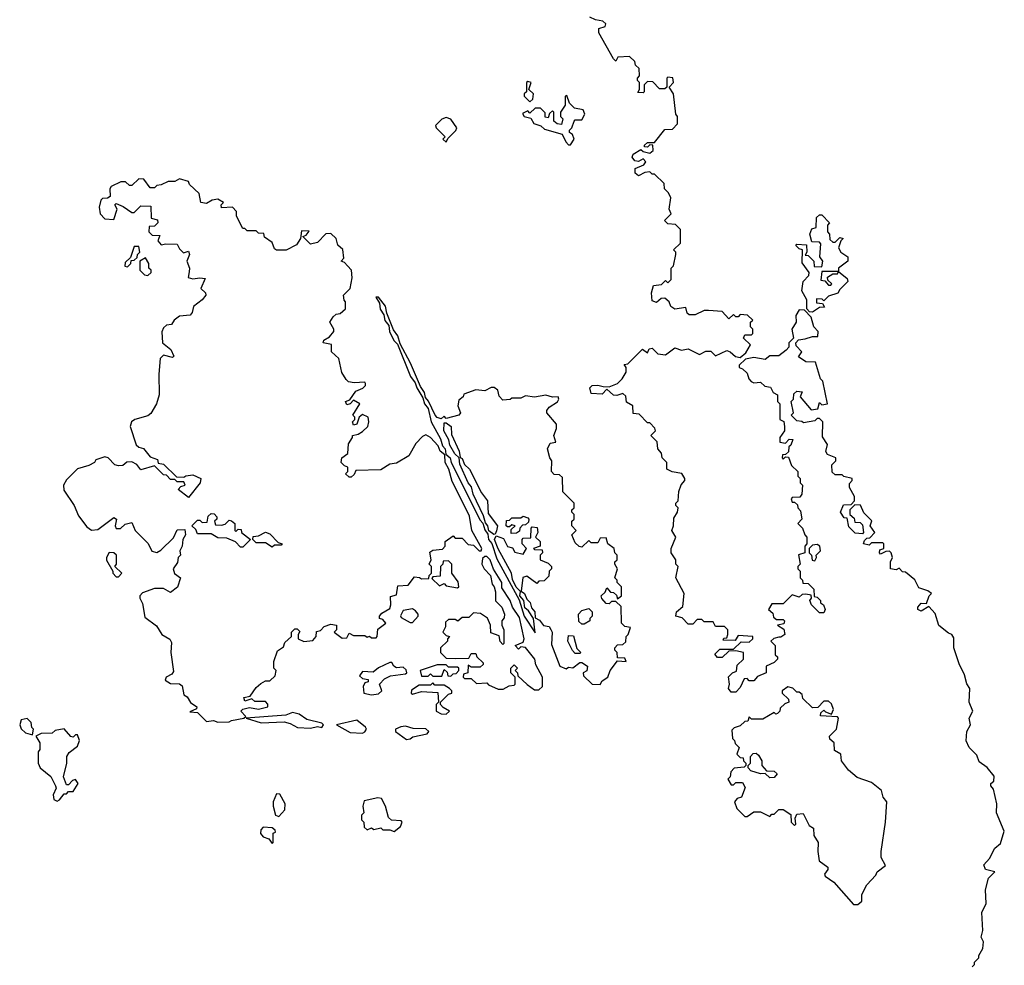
# Model space of a CAD drawing. Extents: x 1985742 to 2252716, y 78271 to 266492.
# Tile 50 of 250: x 2089979 to 2094332, y 155751 to 159933. Entities that reach past the tile are written whole.
import ezdxf

# ---------------------------------------------------------------- set-up
doc = ezdxf.new("R2010")
doc.units = 0

msp = doc.modelspace()

# ---------------------------------------------------------------- linework, layer by layer
at = {"layer": '0CON10XD'}
for points in [[(2093335, 157202.5), (2093313, 157197), (2093300, 157185), (2093320, 157165), (2093320, 157125), (2093330, 157115), (2093330, 157105), (2093315, 157090), (2093280, 157075), (2093280, 157045), (2093241.7, 157028.3), (2093225, 157010), (2093205, 157010), (2093195, 157020), (2093181.7, 157018.3), (2093165, 156980), (2093145, 156960), (2093125, 156960), (2093112.5, 156975), (2093117.5, 156995), (2093113, 157027), (2093130, 157045), (2093148.3, 157051.7), (2093151.7, 157078.3), (2093180, 157105), (2093180, 157135), (2093145, 157142.5), (2093115, 157140), (2093085, 157112.5), (2093065, 157112.5), (2093053, 157127), (2093075, 157150), (2093135, 157150), (2093168.3, 157181.7), (2093205, 157180), (2093220, 157195), (2093220, 157205), (2093155, 157210), (2093141.7, 157188.3), (2093090, 157190), (2093091.7, 157198.3), (2093105, 157200), (2093110, 157215), (2093110, 157235), (2093095, 157250), (2093055, 157250), (2093045, 157270), (2093005, 157270), (2092995, 157280), (2092975, 157280), (2092955, 157260), (2092935, 157260), (2092908.3, 157288.3), (2092880, 157295), (2092882.5, 157315), (2092911.7, 157338.3), (2092917.5, 157395), (2092880, 157465), (2092890, 157515), (2092880, 157525), (2092880, 157545), (2092860, 157575), (2092860, 157595), (2092880, 157645), (2092862.5, 157675), (2092870, 157695), (2092870.7, 157729.3), (2092887.5, 157755), (2092890, 157775), (2092880, 157785), (2092880, 157795), (2092890, 157805), (2092893, 157847), (2092903, 157877), (2092920, 157895), (2092920, 157905), (2092907, 157927), (2092863.6, 157933.6), (2092840, 157945), (2092840, 157975), (2092820, 157995), (2092817, 158017), (2092800, 158035), (2092797, 158067), (2092770, 158095), (2092790, 158115), (2092787, 158127), (2092765, 158150), (2092755, 158150), (2092718.3, 158188.3), (2092691.7, 158191.7), (2092690, 158225), (2092661.7, 158241.7), (2092658.3, 158268.3), (2092645, 158280), (2092619.3, 158270.7), (2092605, 158273.3), (2092575, 158300), (2092555, 158277.5), (2092505, 158280), (2092500, 158305), (2092510, 158315), (2092535, 158317.5), (2092558.3, 158311.7), (2092585, 158310), (2092622.5, 158325), (2092642.5, 158345), (2092660, 158375), (2092660, 158395), (2092651.7, 158408.3), (2092668.3, 158411.7), (2092733, 158477), (2092755, 158460), (2092761.7, 158478.3), (2092775, 158480), (2092800, 158455), (2092835, 158451.2), (2092875, 158482.5), (2092905, 158472.5), (2092935, 158477.5), (2092985, 158452.5), (2093013, 158467), (2093035, 158467.5), (2093055, 158447.5), (2093105, 158470), (2093120, 158465), (2093143.3, 158443.3), (2093165, 158440), (2093189.3, 158460.7), (2093210, 158495), (2093180, 158525), (2093185, 158540), (2093215, 158540), (2093220, 158545), (2093220, 158565), (2093210, 158575), (2093210, 158595), (2093220, 158605), (2093197, 158627), (2093165, 158630), (2093155, 158620), (2093145, 158620), (2093135, 158630), (2093115, 158610), (2093085, 158642.5), (2093025, 158647.5), (2093005, 158647.5), (2092965, 158627.5), (2092938.3, 158628.3), (2092930, 158635), (2092925, 158660), (2092875, 158652.5), (2092857.5, 158665), (2092850, 158685), (2092831.7, 158701.7), (2092815, 158700), (2092795, 158682.5), (2092775, 158690), (2092772.5, 158725), (2092781.7, 158758.3), (2092817, 158763), (2092835, 158780), (2092845, 158770), (2092860, 158785), (2092860, 158835), (2092870, 158845), (2092880, 158895), (2092880, 158905), (2092870, 158915), (2092900, 158945), (2092900, 159005), (2092878.3, 159028.3), (2092845, 159030), (2092830, 159045), (2092860, 159075), (2092850, 159095), (2092857.5, 159145), (2092848.3, 159168.3), (2092830, 159185), (2092828.3, 159208.3), (2092785, 159250), (2092775, 159250), (2092765, 159260), (2092743, 159257), (2092715, 159242.5), (2092700, 159255), (2092700, 159275), (2092738.3, 159291.7), (2092746.7, 159305), (2092735, 159317.5), (2092715, 159306.7), (2092699.3, 159309.3), (2092686.7, 159325), (2092691.7, 159338.3), (2092725, 159360), (2092735, 159350), (2092765, 159342.5), (2092780, 159355), (2092778.3, 159378.3), (2092765, 159380), (2092755, 159370), (2092741.7, 159371.7), (2092741.7, 159378.3), (2092755, 159390), (2092785, 159390), (2092831.7, 159448.3), (2092865, 159450), (2092887, 159473), (2092887.5, 159505), (2092880, 159515), (2092870, 159605), (2092850, 159635), (2092870, 159655), (2092866.4, 159676.4), (2092845, 159680), (2092840, 159675), (2092840, 159635), (2092831.7, 159628.3), (2092808.3, 159628.3), (2092778.3, 159658.3), (2092755, 159660), (2092740, 159645), (2092740, 159615), (2092735, 159610), (2092711.7, 159611.7), (2092720, 159625), (2092720, 159655), (2092710, 159665), (2092710, 159675), (2092720, 159685), (2092718.3, 159718.3), (2092701.7, 159731.7), (2092698.3, 159748.3), (2092675, 159770), (2092623, 159767), (2092615, 159750), (2092605, 159760), (2092540, 159875), (2092540, 159895), (2092567, 159903), (2092570, 159915), (2092557, 159927), (2092525, 159932.5), (2092500, 159945)], [(2092235, 159570), (2092247.5, 159582.5), (2092250, 159605), (2092230, 159625), (2092240, 159655), (2092225, 159660), (2092220, 159655), (2092220, 159615), (2092210, 159605), (2092210, 159595), (2092235, 159570)], [(2092415, 159380), (2092430, 159405), (2092422.5, 159425), (2092410, 159435), (2092410, 159445), (2092420, 159455), (2092430, 159485), (2092435, 159490), (2092465, 159490), (2092477.5, 159515), (2092470, 159535), (2092431.7, 159541.7), (2092410, 159565), (2092398.3, 159598.3), (2092390, 159595), (2092390, 159555), (2092370, 159525), (2092370, 159505), (2092380, 159495), (2092375, 159470), (2092355, 159472.5), (2092340, 159485), (2092340, 159525), (2092335, 159530), (2092321.7, 159518.3), (2092315, 159500), (2092301.7, 159501.7), (2092301.7, 159521.7), (2092281.7, 159541.7), (2092258.3, 159541.7), (2092235, 159520), (2092225, 159530), (2092201.7, 159518.3), (2092210, 159505), (2092238.3, 159498.3), (2092252.5, 159475), (2092283.6, 159463.6), (2092298.8, 159448.8), (2092377, 159427), (2092393.6, 159393.6), (2092405, 159380), (2092415, 159380)], [(2091865, 159392.5), (2091871.7, 159408.3), (2091907.3, 159442.7), (2091911.2, 159455), (2091885, 159494), (2091865, 159501.1), (2091845, 159494.2), (2091817.5, 159465), (2091820, 159455), (2091860, 159415), (2091850, 159405), (2091865, 159392.5)], [(2090855, 156826), (2090905, 156828), (2090915, 156834), (2090970, 156845), (2090978.3, 156851.7), (2090956.7, 156875), (2090966.1, 156883.9), (2090995, 156890.8), (2091035, 156884), (2091076.7, 156895), (2091076.1, 156906.1), (2091065, 156917.5), (2091018.3, 156918.3), (2091005, 156930), (2090975, 156920), (2090970, 156935), (2090998.3, 156941.7), (2091025, 156980), (2091045, 156997.5), (2091065, 157010), (2091085, 157010), (2091108.3, 157031.7), (2091112.5, 157055), (2091102.5, 157065), (2091102.5, 157095), (2091118.3, 157141.7), (2091145, 157160), (2091151.7, 157178.3), (2091180, 157205), (2091180, 157225), (2091195, 157240), (2091205, 157240), (2091217, 157227), (2091210, 157215), (2091210, 157195), (2091235, 157183.3), (2091275, 157187.5), (2091290, 157205), (2091291.7, 157228.3), (2091308.3, 157231.7), (2091325, 157250), (2091355, 157260), (2091380, 157255), (2091380, 157235), (2091370, 157225), (2091405, 157197.5), (2091425, 157200), (2091435, 157220), (2091455, 157210), (2091505, 157210), (2091515, 157202.5), (2091525, 157207.5), (2091535, 157200), (2091555, 157200), (2091560, 157205), (2091561.7, 157238.3), (2091597.5, 157265), (2091585, 157280), (2091570, 157285), (2091570, 157295), (2091580.7, 157309.3), (2091615, 157330), (2091620, 157345), (2091618.3, 157381.7), (2091645, 157390), (2091650.7, 157429.3), (2091697, 157433), (2091725, 157470), (2091747, 157467), (2091755, 157460), (2091788.3, 157461.7), (2091790, 157475), (2091800, 157485), (2091800, 157515), (2091790, 157525), (2091797.5, 157545), (2091791.7, 157578.3), (2091805, 157587.5), (2091848.3, 157591.7), (2091860, 157605), (2091860, 157625), (2091895, 157650), (2091905, 157640), (2091935, 157640), (2091961.7, 157611.7), (2091985, 157610), (2092010, 157585), (2092020, 157585), (2092022.5, 157595), (2091977.5, 157675), (2091967.3, 157737.3), (2091938.1, 157798.1), (2091890.9, 157890.9), (2091875.6, 157945.6), (2091860, 157975), (2091858.8, 158008.8), (2091837.5, 158025), (2091828.9, 158048.9), (2091795.5, 158085.5), (2091775, 158097.5), (2091760, 158090), (2091730.7, 158059.3), (2091700, 158005), (2091645, 157972.5), (2091615, 157967.5), (2091575, 157942.5), (2091465, 157940), (2091458.3, 157921.7), (2091445, 157910), (2091435, 157910), (2091420, 157925), (2091430, 157935), (2091430, 157955), (2091415, 157960), (2091400, 157975), (2091402.5, 157995), (2091430, 158015), (2091433, 158057), (2091450, 158085), (2091450, 158095), (2091475, 158100), (2091495, 158112.5), (2091517.5, 158135), (2091523.3, 158155), (2091520, 158175), (2091495, 158187.5), (2091480, 158175), (2091470, 158145), (2091455, 158140), (2091450, 158155), (2091460, 158165), (2091460, 158175), (2091452.5, 158185), (2091482.5, 158235), (2091455, 158250), (2091440, 158235), (2091425, 158230), (2091420, 158245), (2091438.3, 158251.7), (2091465, 158290), (2091496.4, 158303.6), (2091507.5, 158315), (2091507.5, 158325), (2091505, 158330), (2091457, 158327), (2091432.5, 158332.5), (2091421.7, 158341.7), (2091403, 158373), (2091390, 158435), (2091357.5, 158465), (2091357.5, 158497.5), (2091320, 158505), (2091323.6, 158516.4), (2091349.3, 158530.7), (2091367.5, 158555), (2091367.5, 158565), (2091350, 158595), (2091365, 158620), (2091378.3, 158631.7), (2091396.1, 158633.9), (2091420, 158655), (2091420, 158685), (2091413, 158693), (2091410, 158715), (2091440, 158745), (2091448.8, 158791.2), (2091445.5, 158825.5), (2091428.8, 158845), (2091415, 158860), (2091400, 158865), (2091411.7, 158878.3), (2091407.3, 158917.3), (2091385.9, 158935.9), (2091378.8, 158965), (2091355, 158987.5), (2091333, 158987), (2091295, 158947.5), (2091265, 158940), (2091230, 158975), (2091245, 158980), (2091258.3, 158998.3), (2091225, 159000), (2091220, 158965), (2091203, 158937), (2091156.4, 158913.6), (2091113.9, 158913.9), (2091105, 158920), (2091095, 158947.5), (2091061.7, 158971.7), (2091058.3, 158988.3), (2091035, 158990), (2091025, 159000), (2090985, 159000), (2090975, 159010), (2090965, 159010), (2090937.5, 159065), (2090937.5, 159085), (2090920, 159105), (2090871.7, 159101.7), (2090870, 159115), (2090880, 159125), (2090855, 159140), (2090830, 159135), (2090805, 159120), (2090780, 159125), (2090772.5, 159165), (2090730, 159205), (2090725, 159217.5), (2090685, 159230), (2090665, 159217.5), (2090635, 159217.5), (2090605, 159202.5), (2090585, 159200), (2090575, 159190), (2090555, 159190), (2090528.3, 159228.3), (2090505, 159230), (2090475, 159200), (2090465, 159200), (2090446.4, 159216.4), (2090426.4, 159216.4), (2090382.5, 159195), (2090377.5, 159185), (2090378.8, 159151.2), (2090366.4, 159143.6), (2090345, 159142.5), (2090337.5, 159135), (2090330, 159105), (2090334.1, 159074.1), (2090355, 159052.5), (2090395, 159050), (2090410, 159095), (2090400, 159115), (2090405, 159120), (2090437, 159107), (2090475, 159080), (2090485, 159080), (2090515, 159110), (2090558.3, 159108.3), (2090560, 159055), (2090588.3, 159048.3), (2090590, 159035), (2090575, 159020), (2090551.7, 159018.3), (2090550, 158995), (2090565, 158980), (2090598.3, 158978.3), (2090590, 158955), (2090605, 158937.5), (2090625, 158942.5), (2090675, 158940), (2090685, 158920), (2090703, 158903), (2090725, 158910), (2090730, 158895), (2090717.5, 158865), (2090730, 158835), (2090728.3, 158818.3), (2090723, 158793), (2090745, 158787.5), (2090775, 158792.5), (2090798.3, 158788.3), (2090780, 158745), (2090800, 158725), (2090802.5, 158715), (2090785.9, 158694.1), (2090747.5, 158665), (2090741.7, 158638.3), (2090733, 158627), (2090685, 158622.5), (2090662.5, 158605), (2090650, 158585), (2090628.3, 158581.7), (2090615, 158570), (2090607, 158553), (2090610, 158505), (2090646.7, 158475), (2090660, 158445), (2090655, 158440), (2090615, 158449.2), (2090600, 158435), (2090594.2, 158365), (2090595.8, 158275), (2090584.4, 158235), (2090558, 158192), (2090545, 158180.8), (2090487.5, 158165), (2090473.3, 158155), (2090466.7, 158135), (2090493.9, 158053.9), (2090505, 158042.5), (2090526.4, 158036.4), (2090555, 158000), (2090588.3, 157988.3), (2090591.7, 157971.7), (2090615, 157967.5), (2090671.7, 157911.7), (2090705, 157910), (2090713.6, 157916.4), (2090745, 157920), (2090780, 157905), (2090777.5, 157885), (2090725, 157820), (2090680, 157855), (2090691.7, 157868.3), (2090710, 157875), (2090705, 157890), (2090675, 157890), (2090665, 157900), (2090645, 157900), (2090628.3, 157918.3), (2090615, 157920), (2090575, 157960), (2090515, 157942.5), (2090496.4, 157966.4), (2090475, 157977.5), (2090453, 157977), (2090435, 157962.5), (2090415, 157960), (2090400, 157965), (2090370, 157995), (2090355, 158000), (2090315, 157987.5), (2090310, 157975), (2090285, 157962.5), (2090235, 157947.5), (2090185, 157898.8), (2090172, 157875), (2090173.3, 157853.3), (2090219.2, 157785), (2090239.1, 157739.1), (2090275, 157691.2), (2090296.1, 157676.1), (2090325, 157678), (2090395, 157732.5), (2090407.5, 157725), (2090401.2, 157695), (2090405, 157683.8), (2090425, 157683.3), (2090445, 157702.5), (2090475, 157710), (2090490, 157675), (2090546.4, 157616.4), (2090563.3, 157583.3), (2090585, 157577.5), (2090603, 157587), (2090658.3, 157641.7), (2090675, 157677.5), (2090708.3, 157678.3), (2090712.5, 157655), (2090700, 157635), (2090696.7, 157605), (2090687.5, 157585), (2090690, 157565), (2090680, 157555), (2090677, 157533), (2090657.5, 157505), (2090663.6, 157483.6), (2090690, 157465), (2090677, 157423), (2090645, 157400), (2090615, 157417.5), (2090575, 157417.5), (2090521.7, 157398.3), (2090510, 157385), (2090510, 157375), (2090521.7, 157351.7), (2090531.7, 157291.7), (2090583, 157253), (2090607.5, 157215), (2090643, 157193), (2090649.3, 157179.3), (2090646.7, 157135), (2090658.8, 157051.2), (2090651.2, 157038.8), (2090626.7, 157025), (2090622.3, 157012.3), (2090645, 156997.5), (2090685, 156996.2), (2090697.7, 156987.7), (2090705, 156947.5), (2090719.3, 156939.3), (2090734.1, 156914.1), (2090762.5, 156895), (2090760, 156885), (2090731.7, 156871.7), (2090765, 156868.8), (2090805, 156830), (2090835, 156834), (2090855, 156826)], [(2093485, 158640), (2093471.7, 158641.7), (2093460, 158655), (2093460, 158695), (2093437.5, 158735), (2093442.5, 158775), (2093468.3, 158801.7), (2093470, 158815), (2093438.3, 158858.3), (2093440, 158915), (2093425, 158920), (2093410, 158935), (2093415, 158940), (2093458.3, 158938.3), (2093460, 158905), (2093451.7, 158891.7), (2093465, 158890), (2093490, 158865), (2093491.7, 158841.7), (2093525, 158840), (2093530, 158865), (2093517.5, 158885), (2093521.7, 158941.7), (2093515, 158950), (2093481.7, 158951.7), (2093473.3, 158985), (2093481.7, 159008.3), (2093500, 159015), (2093501.7, 159058.3), (2093515, 159070), (2093525, 159070), (2093560, 159035), (2093550, 159025), (2093550, 158995), (2093560, 158985), (2093561.7, 158961.7), (2093575, 158950), (2093585, 158950), (2093605, 158970), (2093620, 158965), (2093610, 158955), (2093600, 158925), (2093610, 158905), (2093640, 158885), (2093640, 158865), (2093600, 158835), (2093600, 158820), (2093638.3, 158788.3), (2093640, 158775), (2093605, 158740), (2093596.7, 158723.3), (2093555, 158710), (2093535, 158690), (2093527, 158697), (2093501.7, 158698.3), (2093501.7, 158681.7), (2093528.3, 158678.3), (2093537.5, 158662.5), (2093515, 158660), (2093485, 158640)], [(2090455, 158840), (2090470, 158855), (2090471.7, 158868.3), (2090485, 158870), (2090498.3, 158881.7), (2090500, 158895), (2090510, 158905), (2090505, 158930), (2090485, 158930), (2090468.3, 158881.7), (2090445, 158860), (2090443.3, 158843.3), (2090455, 158840)], [(2090545, 158802.5), (2090560, 158815), (2090560, 158825), (2090550, 158835), (2090550, 158855), (2090535, 158880), (2090510, 158865), (2090510, 158825), (2090530, 158805), (2090545, 158802.5)], [(2093565, 158760), (2093570, 158765), (2093551.7, 158781.7), (2093550, 158795), (2093575, 158810), (2093595, 158810), (2093600, 158820), (2093525, 158820), (2093521.7, 158781.7), (2093538.3, 158778.3), (2093555, 158760), (2093565, 158760)], [(2092545, 156992.5), (2092555, 157010), (2092580, 157025), (2092590, 157055), (2092621.7, 157098.3), (2092660, 157095), (2092655, 157110), (2092621.7, 157111.7), (2092620, 157135), (2092610, 157145), (2092610, 157155), (2092621.7, 157168.3), (2092645, 157170), (2092658.3, 157181.7), (2092660, 157205), (2092670, 157215), (2092680, 157245), (2092655, 157250), (2092640, 157265), (2092638.3, 157338.3), (2092615, 157360), (2092595, 157360), (2092585, 157350), (2092571.7, 157351.7), (2092553, 157373), (2092550, 157385), (2092568.3, 157401.7), (2092575, 157420), (2092591.7, 157401.7), (2092605, 157400), (2092618.3, 157388.3), (2092621.7, 157371.7), (2092640, 157385), (2092640, 157425), (2092620, 157445), (2092620, 157455), (2092610, 157465), (2092622.5, 157505), (2092610, 157525), (2092610, 157535), (2092620, 157545), (2092620, 157565), (2092610, 157575), (2092607.5, 157595), (2092580, 157615), (2092571.7, 157641.7), (2092545, 157640), (2092535, 157620), (2092505, 157620), (2092495, 157630), (2092465, 157600), (2092453, 157603), (2092435, 157620), (2092420, 157655), (2092440, 157675), (2092420, 157695), (2092420, 157715), (2092430, 157725), (2092430, 157745), (2092420, 157755), (2092420, 157765), (2092430, 157775), (2092430, 157795), (2092380, 157845), (2092378.3, 157908.3), (2092365, 157920), (2092341.7, 157921.7), (2092330, 157935), (2092331.7, 157981.7), (2092322.5, 157995), (2092312.5, 158035), (2092325, 158060), (2092350, 158065), (2092340, 158095), (2092352.5, 158125), (2092352.5, 158145), (2092310, 158195), (2092310, 158205), (2092320.7, 158219.3), (2092356.4, 158243.6), (2092362.5, 158255), (2092360, 158265), (2092335, 158263.3), (2092305, 158273.3), (2092255, 158263.8), (2092215, 158270), (2092195, 158260), (2092155, 158260), (2092147, 158253), (2092115, 158250), (2092098.3, 158268.3), (2092092.5, 158295), (2092076.4, 158306.4), (2092063.6, 158306.4), (2092035, 158292.5), (2091995, 158296.7), (2091943, 158277), (2091940, 158265), (2091920, 158250), (2091916.7, 158225), (2091927.5, 158195), (2091920, 158185), (2091865, 158170), (2091855, 158180), (2091841.7, 158168.3), (2091824.2, 158174.2), (2091816.2, 158185), (2091787, 158247), (2091773, 158263), (2091768.8, 158285), (2091751.2, 158311.2), (2091707.5, 158415), (2091660.5, 158500.5), (2091651.2, 158535), (2091632, 158562), (2091602.5, 158635), (2091596.7, 158666.7), (2091565.9, 158705.9), (2091553.8, 158706.2), (2091569.3, 158679.3), (2091573.1, 158653.1), (2091588.3, 158628.3), (2091593.2, 158603.2), (2091610.7, 158580.7), (2091614.4, 158554.4), (2091632.5, 158515), (2091648.8, 158498.8), (2091707.5, 158355), (2091727.5, 158327.5), (2091734.2, 158305), (2091761.2, 158261.2), (2091768, 158235), (2091784.2, 158214.2), (2091798, 158155), (2091840, 158080), (2091848.8, 158048.8), (2091860.8, 158035), (2091862.5, 158012.5), (2091882.5, 157995), (2091887.1, 157975), (2092015, 157720), (2092027, 157707), (2092035, 157677.5), (2092048.3, 157658.3), (2092052, 157635), (2092066.4, 157616.4), (2092088.8, 157548.8), (2092187, 157367), (2092210, 157295), (2092258.3, 157221.7), (2092250, 157285), (2092229.3, 157319.3), (2092213, 157333), (2092207.5, 157365), (2092190, 157385), (2092192.5, 157405), (2092173.6, 157423.6), (2092158, 157458), (2092153.3, 157485), (2092093.9, 157593.9), (2092078.8, 157635), (2092085, 157650), (2092118.3, 157638.3), (2092135, 157603.3), (2092158.3, 157598.3), (2092168.3, 157578.3), (2092205, 157570), (2092220, 157595), (2092200, 157615), (2092200, 157635), (2092205, 157640), (2092238.3, 157641.7), (2092240, 157685), (2092245, 157690), (2092267, 157687), (2092270, 157665), (2092260, 157645), (2092280, 157625), (2092280, 157605), (2092250, 157595), (2092255, 157590), (2092288.3, 157588.3), (2092290, 157575), (2092280, 157565), (2092280, 157545), (2092315, 157530), (2092330, 157515), (2092330, 157505), (2092320, 157495), (2092318.3, 157471.7), (2092298.3, 157451.7), (2092275, 157450), (2092265, 157440), (2092221.7, 157471.7), (2092203.3, 157466.7), (2092196.4, 157406.4), (2092211.2, 157395), (2092220.8, 157370.8), (2092236.4, 157356.4), (2092242, 157332), (2092256, 157315), (2092258.3, 157288.3), (2092277.5, 157277.5), (2092294.2, 157254.2), (2092320, 157250), (2092327, 157237), (2092332.5, 157225), (2092330.3, 157170.3), (2092367.5, 157075), (2092395, 157062.5), (2092405, 157070), (2092425, 157067.5), (2092455, 157090), (2092465, 157090), (2092490, 157075), (2092487, 157053), (2092470, 157045), (2092471.7, 157031.7), (2092510, 156995), (2092545, 156992.5)], [(2094190, 155745), (2094200, 155755), (2094200, 155765), (2094220, 155785), (2094220, 155795), (2094237.5, 155825), (2094240, 155855), (2094230, 155875), (2094237.5, 155905), (2094232.5, 155985), (2094252.5, 156025), (2094250, 156085), (2094263.3, 156136.7), (2094290, 156165), (2094250, 156175), (2094242.5, 156195), (2094267, 156223), (2094290.7, 156269.3), (2094315, 156290), (2094332.5, 156345), (2094297.5, 156425), (2094300, 156465), (2094285, 156530), (2094272.5, 156545), (2094272.5, 156555), (2094286.7, 156565), (2094287.7, 156587.7), (2094256.4, 156626.4), (2094221.7, 156651.7), (2094210.7, 156680.7), (2094177.5, 156715), (2094163.6, 156743.6), (2094167.5, 156785), (2094182.5, 156815), (2094176.7, 156845), (2094193.3, 156875), (2094177.5, 156915), (2094180, 156975), (2094166.4, 156996.4), (2094156, 157036), (2094133.3, 157085), (2094110, 157155), (2094109.3, 157199.3), (2094100, 157215), (2094085, 157220), (2094043.6, 157253.6), (2094027, 157307), (2093998.3, 157338.3), (2093965, 157317.5), (2093950, 157325), (2093950, 157335), (2093965, 157352.5), (2093988.3, 157351.7), (2094000, 157385), (2094010, 157395), (2093995, 157407.5), (2093955, 157420), (2093936.4, 157456.4), (2093895, 157490), (2093881.7, 157491.7), (2093868.3, 157508.3), (2093855, 157500), (2093830, 157505), (2093830, 157535), (2093837.5, 157555), (2093832.5, 157575), (2093825, 157582.5), (2093808.3, 157581.7), (2093785, 157570), (2093780, 157575), (2093781.7, 157588.3), (2093800, 157595), (2093800, 157615), (2093795, 157620), (2093745, 157620), (2093735, 157610), (2093710, 157615), (2093715, 157630), (2093725, 157640), (2093738.3, 157641.7), (2093760, 157665), (2093740, 157695), (2093747, 157717), (2093711.7, 157751.7), (2093696.4, 157786.4), (2093671.7, 157788.3), (2093650, 157765), (2093650, 157745), (2093668.3, 157728.3), (2093671.7, 157711.7), (2093695, 157710), (2093705, 157700), (2093710, 157665), (2093705, 157660), (2093673, 157663), (2093645, 157690), (2093638.3, 157728.3), (2093625, 157730), (2093607.5, 157755), (2093621.7, 157788.3), (2093655, 157790), (2093670, 157805), (2093670, 157825), (2093647.5, 157865), (2093648.3, 157881.7), (2093660, 157895), (2093660, 157905), (2093623, 157913), (2093615, 157920), (2093585, 157920), (2093571.7, 157931.7), (2093570, 157965), (2093587, 157983), (2093587.5, 157995), (2093550, 158010), (2093543, 158023), (2093550, 158055), (2093528.3, 158088.3), (2093530, 158155), (2093515, 158170), (2093505, 158170), (2093495, 158160), (2093445, 158150), (2093437, 158157), (2093415, 158160), (2093390, 158185), (2093400, 158195), (2093390, 158245), (2093400, 158255), (2093401.7, 158278.3), (2093415, 158290), (2093438.3, 158288.3), (2093430, 158265), (2093478.3, 158208.3), (2093508.3, 158211.7), (2093515, 158240), (2093525, 158230), (2093550, 158235), (2093530, 158335), (2093520, 158345), (2093498.3, 158418.3), (2093455, 158420), (2093423, 158443), (2093437.5, 158465), (2093411.7, 158491.7), (2093410, 158505), (2093423, 158517), (2093452.5, 158522.5), (2093485, 158532.5), (2093508.3, 158531.7), (2093510, 158555), (2093490, 158575), (2093478.3, 158618.3), (2093448.3, 158648.3), (2093425, 158650), (2093410, 158625), (2093412.5, 158595), (2093393.3, 158565), (2093400, 158525), (2093380, 158505), (2093380, 158485), (2093368.3, 158471.7), (2093335, 158446.7), (2093295, 158446.2), (2093275, 158430), (2093225, 158440), (2093188.3, 158431.7), (2093160, 158405), (2093160, 158395), (2093175, 158390), (2093195, 158370), (2093202.5, 158345), (2093213.6, 158333.6), (2093225, 158327.5), (2093255, 158330), (2093273, 158313), (2093298.3, 158308.3), (2093310, 158285), (2093330, 158275), (2093330, 158245), (2093340, 158235), (2093340, 158165), (2093357, 158157), (2093360, 158135), (2093360, 158115), (2093340, 158085), (2093340, 158065), (2093365, 158060), (2093381.7, 158078.3), (2093397.5, 158077.5), (2093388.3, 158051.7), (2093380, 158045), (2093378.3, 158021.7), (2093365, 158010), (2093351.7, 158008.3), (2093350, 157995), (2093355, 157990), (2093365, 158000), (2093378.3, 157998.3), (2093391.7, 157961.7), (2093420, 157935), (2093420, 157915), (2093430, 157905), (2093430, 157885), (2093440, 157875), (2093437.5, 157835), (2093428.3, 157821.7), (2093395, 157820), (2093390, 157815), (2093395, 157800), (2093405, 157800), (2093418.3, 157788.3), (2093420, 157775), (2093431.7, 157761.7), (2093437.5, 157725), (2093420, 157705), (2093440, 157685), (2093450, 157655), (2093460, 157645), (2093460, 157615), (2093450, 157605), (2093450, 157575), (2093423, 157567), (2093430, 157525), (2093420, 157515), (2093420, 157505), (2093430, 157495), (2093430, 157465), (2093440, 157455), (2093441.7, 157441.7), (2093465, 157440), (2093490, 157415), (2093491.7, 157381.7), (2093505, 157380), (2093520, 157365), (2093520, 157355), (2093532.5, 157345), (2093540, 157325), (2093535, 157310), (2093515, 157310), (2093480, 157345), (2093472.5, 157365), (2093480, 157375), (2093478.3, 157388.3), (2093455, 157392.5), (2093438.3, 157391.7), (2093425, 157380), (2093395, 157390), (2093355, 157350), (2093305, 157350), (2093290, 157325), (2093308.3, 157308.3), (2093311.7, 157291.7), (2093325, 157280), (2093355, 157280), (2093360, 157275), (2093358.3, 157261.7), (2093330, 157255), (2093358.3, 157238.3), (2093362.5, 157215), (2093345, 157202.5), (2093335, 157202.5)], [(2092075, 157656.7), (2092053, 157673), (2092048.8, 157695), (2092038, 157708), (2092029.5, 157739.5), (2091984, 157835), (2091977.1, 157867.1), (2091962.5, 157885), (2091925, 157967.5), (2091922.5, 157995), (2091902.9, 158012.9), (2091881.1, 158051.1), (2091875.9, 158075.9), (2091854.2, 158115), (2091855, 158150), (2091865, 158150), (2091886.7, 158135), (2091888.8, 158098.8), (2091922, 158025), (2091927, 157997), (2091935, 157992.5), (2091945.8, 157965.8), (2091968, 157945), (2092020.3, 157840.3), (2092046.7, 157805), (2092050, 157750), (2092091.2, 157695), (2092087.7, 157672.3), (2092081.7, 157658.3), (2092075, 157656.7)], [(2090965, 157600), (2090955, 157600), (2090933.6, 157623.6), (2090895, 157640), (2090855, 157642.5), (2090825, 157660), (2090765, 157660), (2090758.3, 157678.3), (2090740, 157695), (2090765, 157720), (2090775, 157720), (2090785, 157710), (2090808.3, 157711.7), (2090812.5, 157737.5), (2090825, 157750), (2090838.3, 157748.3), (2090850, 157735), (2090850, 157725), (2090840, 157715), (2090845, 157700), (2090871.7, 157698.3), (2090887, 157703), (2090905, 157720), (2090915, 157717.5), (2090930, 157705), (2090930, 157675), (2090935, 157670), (2090945, 157680), (2090958.3, 157678.3), (2090960, 157665), (2091000, 157635), (2090965, 157600)], [(2092151.7, 157661.7), (2092151.7, 157678.3), (2092170, 157695), (2092155, 157700), (2092145, 157690), (2092135, 157690), (2092130, 157695), (2092131.7, 157718.3), (2092145, 157720), (2092155, 157730), (2092195, 157730), (2092205, 157737.5), (2092225, 157730), (2092230, 157725), (2092228.3, 157711.7), (2092215, 157700), (2092201.7, 157698.3), (2092190, 157685), (2092188.3, 157671.7), (2092175, 157662.5), (2092151.7, 157661.7)], [(2091095, 157600), (2091065, 157620), (2091025, 157620), (2091010, 157635), (2091011.7, 157648.3), (2091035, 157650), (2091065, 157667.5), (2091085, 157660), (2091121.7, 157621.7), (2091140, 157615), (2091135, 157610), (2091105, 157610), (2091095, 157600)], [(2093495, 157540), (2093502.5, 157555), (2093500, 157565), (2093520, 157585), (2093517.5, 157605), (2093505, 157612.5), (2093485, 157610), (2093470, 157595), (2093470, 157575), (2093480, 157565), (2093483, 157543), (2093495, 157540)], [(2090415, 157470), (2090430, 157485), (2090400, 157515), (2090407.5, 157525), (2090406.7, 157565), (2090395, 157576.2), (2090375, 157576.7), (2090362.5, 157555), (2090363, 157543), (2090390, 157495), (2090390, 157485), (2090405, 157470), (2090415, 157470)], [(2091915, 157420), (2091920, 157425), (2091917, 157447), (2091890, 157485), (2091890, 157525), (2091875, 157540), (2091851.7, 157538.3), (2091850, 157525), (2091840, 157515), (2091838.3, 157471.7), (2091805, 157470), (2091801.7, 157461.7), (2091835, 157430), (2091855, 157440), (2091865, 157430), (2091915, 157420)], [(2092275, 156970), (2092290, 156985), (2092291.2, 157025), (2092260.5, 157080.5), (2092255.9, 157105.9), (2092215, 157157.5), (2092195, 157160), (2092185, 157150), (2092170, 157165), (2092205, 157180), (2092210, 157195), (2092189.5, 157289.5), (2092157.5, 157335), (2092148, 157365), (2092111.4, 157421.4), (2092110, 157445), (2092073.9, 157503.9), (2092058.8, 157545), (2092045, 157560), (2092035, 157560), (2092025, 157550), (2092022.5, 157525), (2092032.5, 157505), (2092060, 157475), (2092067.5, 157437.5), (2092077.5, 157425), (2092083, 157403), (2092083, 157363), (2092110, 157335), (2092122.5, 157305), (2092121.7, 157288.3), (2092110, 157275), (2092110, 157255), (2092120, 157235), (2092120, 157175), (2092115, 157170), (2092103, 157183), (2092098.3, 157208.3), (2092061.7, 157221.7), (2092060, 157255), (2092046.7, 157286.7), (2092017, 157307), (2091985, 157310), (2091965, 157290), (2091935, 157290), (2091916.4, 157273.6), (2091905, 157280), (2091875, 157280), (2091861.7, 157268.3), (2091861.7, 157248.3), (2091850, 157225), (2091865, 157210), (2091880, 157205), (2091870, 157195), (2091870, 157185), (2091840, 157155), (2091840, 157135), (2091865, 157110), (2091905, 157107.5), (2091965, 157110), (2091975, 157130), (2091995, 157130), (2092000, 157115), (2092028.3, 157088.3), (2092028.3, 157081.7), (2092015, 157070), (2091975, 157070), (2091961.7, 157078.3), (2091960, 157045), (2091941.7, 157038.3), (2091940, 157025), (2091945, 157020), (2091975, 157020), (2091998.3, 156998.3), (2092045, 157000), (2092051.7, 156991.7), (2092095, 156972.5), (2092117, 156973), (2092143, 156987), (2092165, 156990), (2092170, 156995), (2092170, 157025), (2092150, 157045), (2092150, 157065), (2092165, 157080), (2092180, 157065), (2092170, 157055), (2092180, 157045), (2092181.7, 157031.7), (2092223.3, 156993.3), (2092255, 156970), (2092275, 156970)], [(2091715, 157267.5), (2091740, 157295), (2091740, 157305), (2091729.3, 157319.3), (2091715, 157327.5), (2091675, 157320), (2091663, 157297), (2091665, 157290), (2091705, 157267.5), (2091715, 157267.5)], [(2092475, 157260), (2092465, 157260), (2092451.7, 157271.7), (2092450, 157305), (2092465, 157320), (2092495, 157330), (2092510, 157315), (2092510, 157295), (2092500, 157285), (2092500, 157275), (2092475, 157260)], [(2092455, 157130), (2092435, 157130), (2092423, 157143), (2092402.5, 157185), (2092405, 157210), (2092428.3, 157208.3), (2092442.5, 157152.5), (2092460, 157135), (2092455, 157130)], [(2091535, 156947.5), (2091565, 156952.5), (2091580, 156965), (2091570, 156995), (2091591.7, 157018.3), (2091618.3, 157031.7), (2091685, 157040), (2091690, 157045), (2091688.3, 157058.3), (2091675, 157070), (2091645, 157067.5), (2091632.5, 157075), (2091625, 157090), (2091615, 157090), (2091565, 157067.5), (2091541.7, 157048.3), (2091495, 157050), (2091481.7, 157031.7), (2091495, 157020), (2091520, 157015), (2091520, 157005), (2091505, 157000), (2091497.5, 156985), (2091500, 156955), (2091535, 156947.5)], [(2091885, 157030), (2091895, 157040), (2091908.3, 157041.7), (2091920, 157055), (2091920, 157065), (2091915, 157070), (2091875, 157070), (2091865, 157080), (2091825, 157080), (2091750, 157055), (2091755, 157030), (2091785, 157030), (2091795, 157040), (2091805, 157030), (2091845, 157030), (2091855, 157060), (2091868.3, 157048.3), (2091871.7, 157031.7), (2091885, 157030)], [(2091865, 156862.5), (2091880, 156875), (2091851.7, 156891.7), (2091840, 156905), (2091840, 156915), (2091875, 156950), (2091890, 156955), (2091890, 156965), (2091880, 156975), (2091855, 156990), (2091815, 156990), (2091805, 157000), (2091795, 156990), (2091745, 156990), (2091711.7, 156968.3), (2091710, 156955), (2091715, 156950), (2091755, 156962.5), (2091828.3, 156958.3), (2091830, 156915), (2091820, 156905), (2091820, 156875), (2091843, 156863), (2091865, 156862.5)], [(2093685, 156020), (2093702.5, 156035), (2093702.5, 156065), (2093725, 156107.5), (2093765, 156150), (2093770, 156165), (2093807, 156193), (2093788.3, 156228.3), (2093787.5, 156255), (2093807.5, 156385), (2093812.5, 156475), (2093797.5, 156495), (2093790, 156525), (2093745, 156560), (2093681.7, 156581.7), (2093643.6, 156613.6), (2093612.5, 156655), (2093610, 156685), (2093581.7, 156701.7), (2093580, 156735), (2093561.7, 156751.7), (2093560, 156765), (2093590, 156795), (2093600, 156845), (2093595, 156850), (2093520, 156855), (2093521.7, 156868.3), (2093535, 156880), (2093541.7, 156871.7), (2093568.3, 156861.7), (2093577.5, 156882.5), (2093568.3, 156908.3), (2093555, 156920), (2093535, 156920), (2093508.3, 156891.7), (2093485, 156890), (2093441.7, 156931.7), (2093438.3, 156948.3), (2093425, 156960), (2093415, 156960), (2093397, 156977), (2093375, 156982.5), (2093350, 156965), (2093350, 156955), (2093378.3, 156928.3), (2093380, 156915), (2093361.7, 156908.3), (2093341.7, 156888.3), (2093340, 156875), (2093330, 156865), (2093322.5, 156862.5), (2093315, 156870), (2093265, 156840), (2093215, 156840), (2093205, 156850), (2093198.3, 156831.7), (2093185, 156830), (2093165, 156810), (2093138.3, 156801.7), (2093128.3, 156791.7), (2093130, 156755), (2093140, 156745), (2093141.7, 156731.7), (2093160, 156715), (2093150, 156685), (2093165, 156670), (2093178.3, 156668.3), (2093180, 156655), (2093190, 156645), (2093190, 156635), (2093181.7, 156628.3), (2093137.5, 156622.5), (2093123, 156607), (2093120, 156585), (2093110, 156575), (2093125, 156550), (2093135, 156550), (2093145, 156560), (2093175, 156560), (2093187, 156537), (2093170, 156495), (2093151.7, 156488.3), (2093140, 156475), (2093150, 156445), (2093185, 156410), (2093195, 156410), (2093225, 156430), (2093255, 156430), (2093295, 156410), (2093305, 156420), (2093315, 156420), (2093335, 156440), (2093355, 156440), (2093388.3, 156418.3), (2093390, 156385), (2093405, 156370), (2093410, 156375), (2093408.3, 156401.7), (2093415, 156420), (2093442.5, 156422.5), (2093470, 156370), (2093488.3, 156358.3), (2093490, 156325), (2093510, 156295), (2093507.5, 156255), (2093513.6, 156213.6), (2093552.5, 156185), (2093552.5, 156175), (2093537.5, 156155), (2093540, 156145), (2093579.3, 156119.3), (2093665, 156020), (2093685, 156020)], [(2091265, 156800), (2091295, 156807.5), (2091315, 156802.5), (2091322.5, 156815), (2091315, 156822.5), (2091247.7, 156837.7), (2091215, 156862.5), (2091185, 156870), (2091155, 156857.5), (2090980, 156845), (2091046.4, 156823.6), (2091148, 156828), (2091175, 156821.2), (2091207, 156803), (2091265, 156800)], [(2090035, 156770), (2090040, 156795), (2090033, 156803), (2090030, 156825), (2090012.5, 156842.5), (2089985, 156836.7), (2089978.8, 156815), (2089985, 156797.5), (2090005, 156780), (2090035, 156770)], [(2091495, 156777.5), (2091505, 156783.3), (2091512.5, 156795), (2091507.5, 156805), (2091470, 156835), (2091380, 156815), (2091440.7, 156780.7), (2091495, 156777.5)], [(2090145, 156477.5), (2090155, 156482.5), (2090175, 156510), (2090185, 156510), (2090195, 156520), (2090215, 156520), (2090236.7, 156555), (2090225, 156572.5), (2090211.7, 156568.3), (2090195, 156550), (2090185, 156550), (2090172.5, 156585), (2090186.7, 156645), (2090187.5, 156675), (2090197, 156693), (2090235, 156720), (2090242.5, 156745), (2090235, 156770), (2090225, 156770), (2090215, 156760), (2090205, 156762.5), (2090175, 156797.5), (2090135, 156790), (2090121.7, 156778.3), (2090073, 156777), (2090050, 156765), (2090067.5, 156735), (2090067.5, 156705), (2090060, 156695), (2090060, 156645), (2090070, 156625), (2090116.4, 156586.4), (2090137.5, 156545), (2090140, 156535), (2090127.5, 156505), (2090130, 156485), (2090145, 156477.5)], [(2091689.3, 156749.3), (2091705, 156752.5), (2091717.7, 156762.3), (2091780, 156775), (2091787.5, 156785), (2091775, 156796.7), (2091719.3, 156799.3), (2091685, 156808.8), (2091664.1, 156805.9), (2091640, 156795), (2091640, 156785), (2091689.3, 156749.3)], [(2093295, 156580), (2093275, 156600), (2093255, 156597.5), (2093211.7, 156611.7), (2093200, 156625), (2093200, 156635), (2093210, 156645), (2093210, 156675), (2093221.7, 156688.3), (2093235, 156690), (2093245, 156680), (2093260, 156655), (2093260, 156635), (2093281.7, 156611.7), (2093315, 156610), (2093328.3, 156598.3), (2093315, 156582.5), (2093295, 156580)], [(2091125, 156410), (2091151.7, 156438.3), (2091152.5, 156465), (2091128.3, 156508.3), (2091115, 156510), (2091100, 156475), (2091100, 156455), (2091110, 156415), (2091125, 156410)], [(2091635, 156342.5), (2091662.5, 156365), (2091670, 156385), (2091665, 156390), (2091623, 156393), (2091610, 156405), (2091596.7, 156455), (2091578.3, 156488.3), (2091562.5, 156492.5), (2091501.7, 156478.3), (2091496.7, 156455), (2091500, 156425), (2091490, 156415), (2091490, 156395), (2091500, 156385), (2091501.7, 156361.7), (2091515, 156350), (2091535, 156360), (2091545, 156352.5), (2091575, 156360), (2091585, 156350), (2091615, 156350), (2091635, 156342.5)], [(2091095, 156290), (2091100, 156295), (2091100, 156335), (2091110, 156340), (2091108.3, 156348.3), (2091095, 156360), (2091055, 156362.5), (2091045, 156350), (2091044.1, 156334.1), (2091055, 156320), (2091080, 156310), (2091095, 156290)]]:
    msp.add_lwpolyline(points, dxfattribs=at)

doc.saveas('drawing.dxf')
